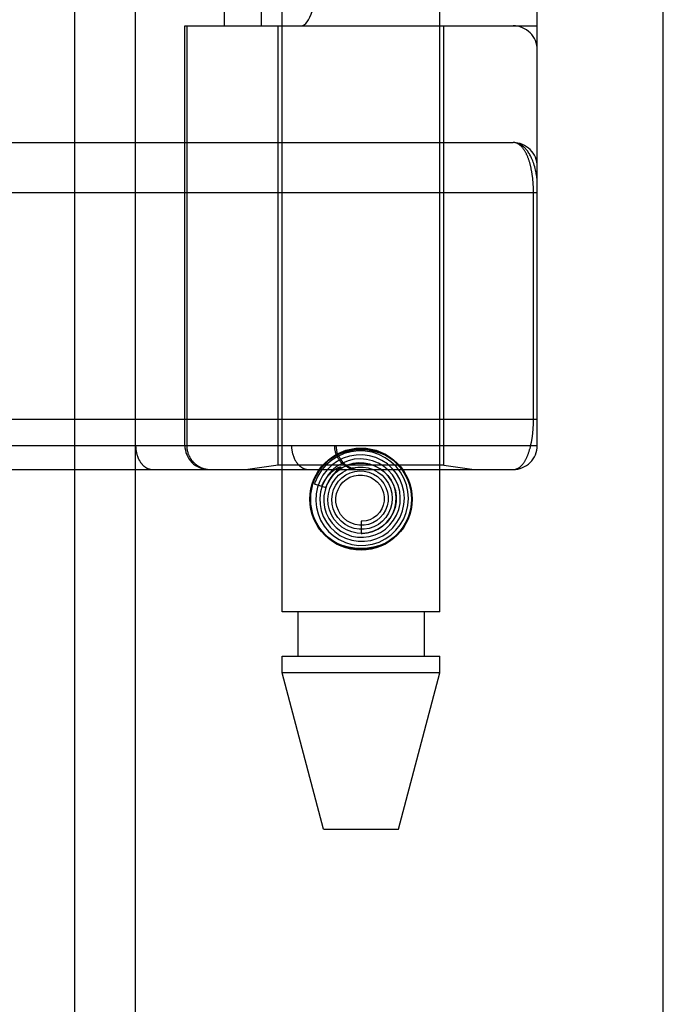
# Model space of a CAD drawing. Header units: inches. Extents: x 0 to 262, y 0 to 169.
# Tile 182 of 256: x 116.04 to 116.839, y 93.585 to 94.808. Entities that reach past the tile are written whole.
import ezdxf

# ---------------------------------------------------------------- set-up
doc = ezdxf.new("R2010")
doc.units = ezdxf.units.IN
doc.header["$LTSCALE"] = 14.384615
doc.header["$MEASUREMENT"] = 0
doc.linetypes.add('HIDDEN', pattern=[0.2, 0.1, -0.1])
doc.layers.get('0').update_dxf_attribs({"linetype": 'CONTINUOUS'})
doc.layers.add('RIGHTHAND_DOOR_ASSEMBLY', color=7, linetype='CONTINUOUS')

msp = doc.modelspace()

# ---------------------------------------------------------------- linework, layer by layer
at = {"color": 3, "linetype": 'Continuous'}
msp.add_line((116.8387, 49.3295), (116.8387, 125.8592), dxfattribs=at)
at = {"layer": 'RIGHTHAND_DOOR_ASSEMBLY', "color": 8, "linetype": 'HIDDEN'}
for p, q in [((116.1079, 120.9005), (116.1079, 49.5505)), ((116.3654, 94.0725), (116.3654, 97.2549)), ((116.5614, 94.0725), (116.5614, 97.2549)), ((116.0507, 96.9518), (116.0507, 94.2493)), ((116.3072, 96.9518), (116.3072, 94.2493)), ((116.1836, 96.9218), (116.1836, 94.2793)), ((116.3772, 96.9218), (116.3772, 94.2793)), ((116.4302, 96.9218), (116.4302, 94.2793)), ((116.4322, 96.9218), (116.4322, 94.2793)), ((116.6822, 94.2793), (116.6822, 96.9218)), ((116.2938, 94.8005), (116.2938, 96.4005)), ((116.3397, 94.8005), (116.3397, 96.4005)), ((116.6522, 96.4005), (116.6522, 94.8005)), ((116.2447, 94.8005), (116.6822, 94.8005)), ((116.2447, 94.2793), (116.2447, 94.8005)), ((116.247, 94.8005), (116.247, 94.2793)), ((116.3604, 94.2546), (116.3604, 94.8005)), ((116.5664, 94.2546), (116.5664, 94.8005)), ((115.7713, 94.6556), (116.6522, 94.6555)), ((116.6776, 94.3118), (116.6776, 94.5939)), ((115.7784, 94.3118), (116.6822, 94.3118)), ((116.0187, 94.2793), (116.6822, 94.2793)), ((115.7784, 94.2493), (116.6522, 94.2493)), ((116.3604, 94.2546), (116.3229, 94.2493)), ((116.5664, 94.2546), (116.3604, 94.2546)), ((116.435, 94.2493), (116.4345, 94.2488)), ((116.4365, 94.2506), (116.435, 94.2493)), ((116.4367, 94.2509), (116.4365, 94.2506)), ((116.5664, 94.2546), (116.6039, 94.2493)), ((116.4337, 94.2481), (116.4332, 94.2476)), ((116.4341, 94.2485), (116.4337, 94.2481)), ((116.4345, 94.2488), (116.4341, 94.2485)), ((116.4054, 94.2314), (116.4197, 94.2268)), ((116.4634, 94.185), (116.4634, 94.17)), ((116.5614, 94.0725), (116.3654, 94.0725)), ((116.3849, 94.0725), (116.3849, 94.0175)), ((116.5419, 94.0725), (116.5419, 94.0175)), ((116.3654, 94.0175), (116.5614, 94.0175)), ((116.3654, 93.9966), (116.3654, 94.0175)), ((116.5614, 93.9966), (116.5614, 94.0175)), ((116.5614, 93.9966), (116.3654, 93.9966)), ((116.4169, 93.8025), (116.3654, 93.9966)), ((116.5099, 93.8025), (116.5614, 93.9966)), ((116.4169, 93.8025), (116.5099, 93.8025))]:
    msp.add_line(p, q, dxfattribs=at)
at = {"layer": 'RIGHTHAND_DOOR_ASSEMBLY', "color": 3, "linetype": 'Continuous'}
msp.add_line((116.1829, 120.9005), (116.1829, 49.5505), dxfattribs=at)
at = {"layer": 'RIGHTHAND_DOOR_ASSEMBLY', "color": 8, "linetype": 'HIDDEN'}
for points in [[(116.6822, 94.6055), (116.6822, 94.6061), (116.6821, 94.6068), (116.6821, 94.6074), (116.6821, 94.6081), (116.682, 94.6089), (116.6819, 94.6097), (116.6819, 94.6106), (116.6818, 94.6116), (116.6816, 94.6126), (116.6815, 94.6138), (116.6813, 94.6151), (116.681, 94.6165), (116.6807, 94.618), (116.6804, 94.6197), (116.68, 94.6215), (116.6795, 94.6234), (116.679, 94.6254), (116.6784, 94.6275), (116.6778, 94.6294), (116.6771, 94.6312), (116.6765, 94.6329), (116.6758, 94.6345), (116.6752, 94.6361), (116.6745, 94.6375), (116.6738, 94.6389), (116.6731, 94.6401), (116.6724, 94.6413), (116.6717, 94.6425), (116.671, 94.6436), (116.6703, 94.6446), (116.6696, 94.6455), (116.6689, 94.6464), (116.6682, 94.6473), (116.6675, 94.648), (116.6668, 94.6488), (116.6661, 94.6495), (116.6654, 94.6501), (116.6647, 94.6507), (116.664, 94.6513), (116.6633, 94.6518), (116.6625, 94.6523), (116.6618, 94.6527), (116.6611, 94.6532), (116.6604, 94.6535), (116.6597, 94.6539), (116.659, 94.6542), (116.6583, 94.6544), (116.6576, 94.6547), (116.6569, 94.6549), (116.6562, 94.6551), (116.6555, 94.6552), (116.6549, 94.6553), (116.6542, 94.6554), (116.6535, 94.6555), (116.6528, 94.6555), (116.6522, 94.6555)], [(116.6776, 94.5939), (116.6776, 94.5947), (116.6775, 94.5955), (116.6775, 94.5963), (116.6775, 94.5971), (116.6775, 94.598), (116.6775, 94.5988), (116.6774, 94.5996), (116.6774, 94.6005), (116.6774, 94.6013), (116.6773, 94.6021), (116.6773, 94.603), (116.6772, 94.6038), (116.6772, 94.6047), (116.6771, 94.6055), (116.677, 94.6064), (116.677, 94.6072), (116.6769, 94.6081), (116.6768, 94.609), (116.6767, 94.6098), (116.6766, 94.6107), (116.6765, 94.6116), (116.6764, 94.6125), (116.6763, 94.6134), (116.6762, 94.6143), (116.676, 94.6151), (116.6759, 94.616), (116.6758, 94.6169), (116.6756, 94.6178), (116.6755, 94.6187), (116.6753, 94.6196), (116.6752, 94.6204), (116.675, 94.6213), (116.6748, 94.6222), (116.6747, 94.623), (116.6745, 94.6239), (116.6743, 94.6248), (116.6741, 94.6256), (116.6739, 94.6265), (116.6737, 94.6273), (116.6735, 94.6282), (116.6732, 94.629), (116.673, 94.6298), (116.6728, 94.6307), (116.6725, 94.6315), (116.6723, 94.6323), (116.672, 94.6331), (116.6718, 94.6339), (116.6715, 94.6347), (116.6712, 94.6355), (116.6709, 94.6363), (116.6706, 94.6371), (116.6703, 94.6378), (116.67, 94.6386), (116.6697, 94.6393), (116.6694, 94.6401), (116.669, 94.6408), (116.6687, 94.6415), (116.6683, 94.6422), (116.668, 94.6429), (116.6676, 94.6436), (116.6673, 94.6442), (116.6669, 94.6449), (116.6665, 94.6455), (116.6661, 94.6461), (116.6657, 94.6468), (116.6653, 94.6474), (116.6648, 94.6479), (116.6644, 94.6485), (116.664, 94.649), (116.6635, 94.6496), (116.6631, 94.6501), (116.6626, 94.6506), (116.6621, 94.651), (116.6616, 94.6515), (116.6611, 94.6519), (116.6606, 94.6523), (116.6601, 94.6527), (116.6596, 94.6531), (116.6591, 94.6534), (116.6586, 94.6538), (116.658, 94.6541), (116.6575, 94.6543), (116.6569, 94.6546), (116.6564, 94.6548), (116.6558, 94.655), (116.6552, 94.6552), (116.6546, 94.6553), (116.654, 94.6554), (116.6534, 94.6555), (116.6528, 94.6555), (116.6522, 94.6555)], [(116.6822, 94.593), (115.7719, 94.5931)], [(116.6522, 94.2493), (116.6528, 94.2493), (116.6534, 94.2493), (116.654, 94.2494), (116.6546, 94.2495), (116.6551, 94.2497), (116.6557, 94.2498), (116.6563, 94.25), (116.6568, 94.2502), (116.6574, 94.2504), (116.6579, 94.2507), (116.6584, 94.251), (116.6589, 94.2513), (116.6595, 94.2516), (116.66, 94.252), (116.6605, 94.2523), (116.661, 94.2527), (116.6614, 94.2531), (116.6619, 94.2536), (116.6624, 94.254), (116.6628, 94.2545), (116.6633, 94.255), (116.6637, 94.2555), (116.6642, 94.256), (116.6646, 94.2566), (116.665, 94.2571), (116.6654, 94.2577), (116.6658, 94.2583), (116.6662, 94.2589), (116.6666, 94.2595), (116.667, 94.2601), (116.6673, 94.2607), (116.6677, 94.2614), (116.6681, 94.2621), (116.6684, 94.2627), (116.6687, 94.2634), (116.6691, 94.2641), (116.6694, 94.2648), (116.6697, 94.2655), (116.67, 94.2663), (116.6703, 94.267), (116.6706, 94.2677), (116.6709, 94.2685), (116.6712, 94.2693), (116.6715, 94.27), (116.6717, 94.2708), (116.672, 94.2716), (116.6722, 94.2724), (116.6725, 94.2732), (116.6727, 94.274), (116.673, 94.2748), (116.6732, 94.2756), (116.6734, 94.2764), (116.6736, 94.2772), (116.6738, 94.2781), (116.674, 94.2789), (116.6742, 94.2797), (116.6744, 94.2806), (116.6746, 94.2814), (116.6748, 94.2822), (116.6749, 94.2831), (116.6751, 94.284), (116.6753, 94.2848), (116.6754, 94.2857), (116.6756, 94.2865), (116.6757, 94.2874), (116.6758, 94.2883), (116.676, 94.2891), (116.6761, 94.29), (116.6762, 94.2909), (116.6763, 94.2917), (116.6764, 94.2926), (116.6765, 94.2934), (116.6766, 94.2943), (116.6767, 94.2951), (116.6768, 94.296), (116.6769, 94.2968), (116.677, 94.2977), (116.677, 94.2985), (116.6771, 94.2994), (116.6772, 94.3002), (116.6772, 94.301), (116.6773, 94.3019), (116.6773, 94.3027), (116.6774, 94.3035), (116.6774, 94.3044), (116.6774, 94.3052), (116.6775, 94.306), (116.6775, 94.3068), (116.6775, 94.3076), (116.6775, 94.3085), (116.6775, 94.3093), (116.6776, 94.3101), (116.6776, 94.311), (116.6776, 94.3118)], [(116.1836, 94.2793), (116.1836, 94.2786), (116.1836, 94.278), (116.1837, 94.2773), (116.1837, 94.2767), (116.1838, 94.276), (116.1838, 94.2754), (116.1839, 94.2747), (116.1839, 94.2741), (116.184, 94.2734), (116.1841, 94.2728), (116.1842, 94.2722), (116.1844, 94.2715), (116.1845, 94.2709), (116.1846, 94.2703), (116.1848, 94.2696), (116.1849, 94.269), (116.1851, 94.2684), (116.1852, 94.2678), (116.1854, 94.2672), (116.1856, 94.2666), (116.1858, 94.266), (116.186, 94.2654), (116.1862, 94.2649), (116.1865, 94.2643), (116.1867, 94.2637), (116.1869, 94.2632), (116.1872, 94.2626), (116.1875, 94.2621), (116.1877, 94.2615), (116.188, 94.261), (116.1883, 94.2605), (116.1886, 94.26), (116.1889, 94.2595), (116.1892, 94.259), (116.1895, 94.2585), (116.1898, 94.2581), (116.1902, 94.2576), (116.1905, 94.2572), (116.1909, 94.2567), (116.1912, 94.2563), (116.1916, 94.2559), (116.1919, 94.2555), (116.1923, 94.2551), (116.1927, 94.2547), (116.1931, 94.2543), (116.1934, 94.254), (116.1938, 94.2536), (116.1942, 94.2533), (116.1946, 94.253), (116.195, 94.2527), (116.1955, 94.2524), (116.1959, 94.2521), (116.1963, 94.2518), (116.1967, 94.2516), (116.1972, 94.2513), (116.1976, 94.2511), (116.198, 94.2509), (116.1985, 94.2507), (116.1989, 94.2505), (116.1994, 94.2503), (116.1998, 94.2501), (116.2002, 94.25), (116.2007, 94.2499), (116.2012, 94.2497), (116.2016, 94.2496), (116.2021, 94.2495), (116.2025, 94.2495), (116.203, 94.2494), (116.2035, 94.2494), (116.2039, 94.2493), (116.2044, 94.2493), (116.2048, 94.2493)], [(116.247, 94.2793), (116.247, 94.2786), (116.247, 94.278), (116.2471, 94.2773), (116.2471, 94.2767), (116.2472, 94.276), (116.2472, 94.2754), (116.2473, 94.2747), (116.2474, 94.2741), (116.2476, 94.2734), (116.2477, 94.2728), (116.2478, 94.2722), (116.248, 94.2715), (116.2482, 94.2709), (116.2484, 94.2703), (116.2486, 94.2696), (116.2488, 94.269), (116.249, 94.2684), (116.2493, 94.2678), (116.2495, 94.2672), (116.2498, 94.2666), (116.2501, 94.266), (116.2503, 94.2654), (116.2507, 94.2649), (116.251, 94.2643), (116.2513, 94.2637), (116.2516, 94.2632), (116.252, 94.2626), (116.2524, 94.2621), (116.2527, 94.2615), (116.2531, 94.261), (116.2535, 94.2605), (116.2539, 94.26), (116.2544, 94.2595), (116.2548, 94.259), (116.2552, 94.2585), (116.2557, 94.2581), (116.2561, 94.2576), (116.2566, 94.2572), (116.2571, 94.2567), (116.2576, 94.2563), (116.2581, 94.2559), (116.2586, 94.2555), (116.2591, 94.2551), (116.2596, 94.2547), (116.2602, 94.2543), (116.2607, 94.254), (116.2613, 94.2536), (116.2618, 94.2533), (116.2624, 94.253), (116.263, 94.2527), (116.2635, 94.2524), (116.2641, 94.2521), (116.2647, 94.2518), (116.2653, 94.2516), (116.2659, 94.2513), (116.2665, 94.2511), (116.2671, 94.2509), (116.2677, 94.2507), (116.2684, 94.2505), (116.269, 94.2503), (116.2696, 94.2501), (116.2702, 94.25), (116.2709, 94.2499), (116.2715, 94.2497), (116.2722, 94.2496), (116.2728, 94.2495), (116.2734, 94.2495), (116.2741, 94.2494), (116.2747, 94.2494), (116.2754, 94.2493), (116.276, 94.2493), (116.2767, 94.2493)], [(116.3772, 94.2793), (116.3772, 94.2786), (116.3772, 94.278), (116.3772, 94.2773), (116.3772, 94.2767), (116.3773, 94.276), (116.3773, 94.2754), (116.3774, 94.2747), (116.3775, 94.2741), (116.3776, 94.2734), (116.3777, 94.2728), (116.3778, 94.2722), (116.3779, 94.2715), (116.378, 94.2709), (116.3781, 94.2703), (116.3783, 94.2696), (116.3784, 94.269), (116.3786, 94.2684), (116.3788, 94.2678), (116.379, 94.2672), (116.3792, 94.2666), (116.3794, 94.266), (116.3796, 94.2654), (116.3798, 94.2649), (116.38, 94.2643), (116.3802, 94.2637), (116.3805, 94.2632), (116.3807, 94.2626), (116.381, 94.2621), (116.3813, 94.2615), (116.3815, 94.261), (116.3818, 94.2605), (116.3821, 94.26), (116.3824, 94.2595), (116.3827, 94.259), (116.3831, 94.2585), (116.3834, 94.2581), (116.3837, 94.2576), (116.384, 94.2572), (116.3844, 94.2567), (116.3847, 94.2563), (116.3851, 94.2559), (116.3855, 94.2555), (116.3858, 94.2551), (116.3862, 94.2547), (116.3866, 94.2543), (116.387, 94.254), (116.3874, 94.2536), (116.3878, 94.2533), (116.3882, 94.253), (116.3886, 94.2527), (116.389, 94.2524), (116.3894, 94.2521), (116.3898, 94.2518), (116.3903, 94.2516), (116.3907, 94.2513), (116.3911, 94.2511), (116.3916, 94.2509), (116.392, 94.2507), (116.3924, 94.2505), (116.3929, 94.2503), (116.3933, 94.2501), (116.3938, 94.25), (116.3942, 94.2499), (116.3947, 94.2497), (116.3951, 94.2496), (116.3956, 94.2495), (116.3961, 94.2495), (116.3965, 94.2494), (116.397, 94.2494), (116.3975, 94.2493), (116.3979, 94.2493), (116.3984, 94.2493)], [(116.4098, 94.2465), (116.4144, 94.2528), (116.4198, 94.2583), (116.426, 94.2631), (116.4328, 94.2671), (116.4401, 94.2701), (116.4477, 94.2723), (116.4555, 94.2736), (116.4634, 94.274), (116.4713, 94.2736), (116.4791, 94.2723), (116.4867, 94.2701), (116.494, 94.2671), (116.5008, 94.2631), (116.507, 94.2583), (116.5124, 94.2528), (116.5171, 94.2465)], [(116.4302, 94.2793), (116.4302, 94.2786), (116.4303, 94.278), (116.4303, 94.2773), (116.4303, 94.2767), (116.4304, 94.276), (116.4305, 94.2754), (116.4306, 94.2747), (116.4307, 94.2741), (116.4308, 94.2734), (116.4309, 94.2728), (116.4311, 94.2722), (116.4312, 94.2715), (116.4314, 94.2709), (116.4316, 94.2703), (116.4318, 94.2696), (116.432, 94.269), (116.4322, 94.2684), (116.4325, 94.2678), (116.4327, 94.2672), (116.433, 94.2666), (116.4333, 94.266), (116.4336, 94.2654), (116.4339, 94.2649), (116.4342, 94.2643), (116.4345, 94.2637), (116.4349, 94.2632), (116.4352, 94.2626), (116.4356, 94.2621), (116.436, 94.2615), (116.4364, 94.261), (116.4368, 94.2605), (116.4372, 94.26), (116.4376, 94.2595), (116.438, 94.259), (116.4385, 94.2585), (116.4389, 94.2581), (116.4394, 94.2576), (116.4399, 94.2572), (116.4403, 94.2567), (116.4408, 94.2563), (116.4413, 94.2559), (116.4418, 94.2555), (116.4424, 94.2551), (116.4429, 94.2547), (116.4434, 94.2543), (116.444, 94.254), (116.4445, 94.2536), (116.4451, 94.2533), (116.4456, 94.253), (116.4462, 94.2527), (116.4468, 94.2524), (116.4474, 94.2521), (116.448, 94.2518), (116.4486, 94.2516), (116.4492, 94.2513), (116.4498, 94.2511), (116.4504, 94.2509), (116.451, 94.2507), (116.4516, 94.2505), (116.4522, 94.2503), (116.4529, 94.2501), (116.4535, 94.25), (116.4541, 94.2499), (116.4548, 94.2497), (116.4554, 94.2496), (116.456, 94.2495), (116.4567, 94.2495), (116.4573, 94.2494), (116.458, 94.2494), (116.4586, 94.2493), (116.4593, 94.2493), (116.4599, 94.2493)], [(116.4414, 94.2633), (116.434, 94.2595), (116.4273, 94.2547), (116.4213, 94.2489), (116.4162, 94.2423), (116.4122, 94.235), (116.4093, 94.2272), (116.4076, 94.219), (116.4072, 94.2106), (116.408, 94.2022), (116.41, 94.1941), (116.4132, 94.1863), (116.4176, 94.1791), (116.423, 94.1725), (116.4293, 94.1669), (116.4364, 94.1622), (116.4441, 94.1587), (116.4522, 94.1563), (116.4607, 94.1551), (116.4692, 94.1552), (116.4776, 94.1566), (116.4858, 94.1592), (116.4935, 94.163)], [(116.4935, 94.163), (116.5005, 94.1679), (116.5068, 94.1738), (116.5121, 94.1805), (116.5164, 94.188), (116.5196, 94.196), (116.5215, 94.2045), (116.5222, 94.2131), (116.5216, 94.2218), (116.5197, 94.2302), (116.5166, 94.2384), (116.5123, 94.246), (116.507, 94.2529), (116.5006, 94.2589), (116.4935, 94.264), (116.4857, 94.2679), (116.4774, 94.2707), (116.4687, 94.2722), (116.4599, 94.2725), (116.4512, 94.2714), (116.4426, 94.2691), (116.4345, 94.2656), (116.427, 94.2609)], [(116.4832, 94.1636), (116.4905, 94.167), (116.4971, 94.1716), (116.503, 94.177), (116.508, 94.1833), (116.512, 94.1903), (116.5149, 94.1979), (116.5166, 94.2058), (116.5172, 94.2138), (116.5165, 94.2219), (116.5146, 94.2298), (116.5115, 94.2374), (116.5073, 94.2444), (116.5021, 94.2507), (116.4961, 94.2562), (116.4892, 94.2607), (116.4817, 94.2641), (116.4738, 94.2664), (116.4657, 94.2675), (116.4574, 94.2673), (116.4493, 94.2659), (116.4414, 94.2633)], [(116.4737, 94.166), (116.4808, 94.168), (116.4876, 94.1712), (116.4938, 94.1753), (116.4993, 94.1804), (116.5039, 94.1862), (116.5076, 94.1927), (116.5102, 94.1998), (116.5118, 94.2071), (116.5122, 94.2146), (116.5114, 94.2221), (116.5094, 94.2295), (116.5064, 94.2364), (116.5023, 94.2428), (116.4973, 94.2485), (116.4914, 94.2534), (116.4849, 94.2573), (116.4778, 94.2602), (116.4703, 94.2619), (116.4627, 94.2625), (116.455, 94.262), (116.4475, 94.2602)], [(116.427, 94.2609), (116.4203, 94.2551), (116.4144, 94.2485), (116.4096, 94.241), (116.4059, 94.2329), (116.4054, 94.2314)], [(116.4475, 94.2602), (116.4404, 94.2573), (116.4337, 94.2534), (116.4277, 94.2484), (116.4226, 94.2427), (116.4184, 94.2361), (116.4152, 94.229), (116.4131, 94.2215), (116.4122, 94.2137), (116.4125, 94.2059), (116.414, 94.1982), (116.4166, 94.1908), (116.4204, 94.1839), (116.4251, 94.1776), (116.4308, 94.1721), (116.4372, 94.1675), (116.4443, 94.164), (116.4519, 94.1615), (116.4597, 94.1602), (116.4677, 94.1601), (116.4756, 94.1613), (116.4832, 94.1636)], [(116.4147, 94.2283), (116.4153, 94.2297), (116.4159, 94.2311), (116.4165, 94.2323), (116.4172, 94.2335), (116.4178, 94.2346), (116.4184, 94.2357), (116.419, 94.2367), (116.4196, 94.2376), (116.4203, 94.2385), (116.4209, 94.2393), (116.4215, 94.2401), (116.4221, 94.2409), (116.4227, 94.2416), (116.4232, 94.2422), (116.4238, 94.2429), (116.4243, 94.2435), (116.4249, 94.244), (116.4254, 94.2445), (116.4259, 94.245), (116.4264, 94.2455), (116.4269, 94.2459), (116.4273, 94.2463), (116.4278, 94.2467), (116.4282, 94.2471), (116.4286, 94.2474), (116.4291, 94.2478), (116.4294, 94.2481), (116.4298, 94.2484), (116.4302, 94.2487), (116.4306, 94.2489), (116.4309, 94.2492), (116.4313, 94.2494), (116.4316, 94.2496), (116.432, 94.2499), (116.4323, 94.2501), (116.4326, 94.2503), (116.4329, 94.2505), (116.4333, 94.2507), (116.4336, 94.2509), (116.4339, 94.251), (116.4342, 94.2512), (116.4345, 94.2514), (116.4348, 94.2515), (116.4351, 94.2517), (116.4354, 94.2518), (116.4357, 94.2519), (116.436, 94.252), (116.4362, 94.2522), (116.4365, 94.2523), (116.4367, 94.2523), (116.437, 94.2524), (116.4372, 94.2525), (116.4374, 94.2525), (116.4376, 94.2526), (116.4378, 94.2526), (116.438, 94.2526), (116.4381, 94.2525), (116.4381, 94.2523), (116.438, 94.2522), (116.4378, 94.252), (116.4377, 94.2518), (116.4375, 94.2516), (116.4374, 94.2515), (116.4372, 94.2513), (116.437, 94.2512), (116.4369, 94.251), (116.4367, 94.2509)], [(116.4604, 94.2575), (116.4533, 94.2566), (116.4465, 94.2546), (116.44, 94.2515), (116.4341, 94.2474), (116.4289, 94.2425), (116.4246, 94.2368), (116.4211, 94.2305), (116.4187, 94.2236), (116.4174, 94.2165), (116.4172, 94.2093), (116.4182, 94.2021), (116.4202, 94.1951), (116.4234, 94.1885), (116.4275, 94.1825), (116.4325, 94.1772), (116.4383, 94.1727), (116.4448, 94.1692), (116.4517, 94.1667), (116.459, 94.1653), (116.4663, 94.1651), (116.4737, 94.166)], [(116.4197, 94.2268), (116.4203, 94.2284), (116.4234, 94.2349), (116.4275, 94.2409), (116.4326, 94.2461), (116.4383, 94.2504), (116.4447, 94.2538), (116.4515, 94.2561), (116.4585, 94.2574), (116.4657, 94.2574), (116.4728, 94.2564), (116.4795, 94.2542), (116.4859, 94.251), (116.4916, 94.2469), (116.4966, 94.2419), (116.5008, 94.2361), (116.5039, 94.2298), (116.5061, 94.2231), (116.5071, 94.2162), (116.507, 94.2092), (116.5058, 94.2023), (116.5035, 94.1957)], [(116.4274, 94.2318), (116.4311, 94.2373), (116.4356, 94.2421), (116.4409, 94.2462), (116.4467, 94.2493), (116.453, 94.2514), (116.4594, 94.2524), (116.466, 94.2524), (116.4724, 94.2513), (116.4786, 94.2492), (116.4843, 94.2461), (116.4895, 94.2421), (116.4939, 94.2374), (116.4974, 94.232), (116.5, 94.2261), (116.5016, 94.2199), (116.5022, 94.2135), (116.5017, 94.2071), (116.5001, 94.2009), (116.4976, 94.1951), (116.4942, 94.1898)], [(116.4634, 94.17), (116.4647, 94.17), (116.4714, 94.1706), (116.4781, 94.1723), (116.4843, 94.1751), (116.4901, 94.1788), (116.4952, 94.1834), (116.4996, 94.1887), (116.503, 94.1947), (116.5054, 94.2012), (116.5068, 94.208), (116.5071, 94.2149), (116.5063, 94.2218), (116.5044, 94.2285), (116.5015, 94.2349), (116.4976, 94.2407), (116.4928, 94.2458), (116.4873, 94.2502), (116.4811, 94.2536), (116.4744, 94.256), (116.4675, 94.2573), (116.4604, 94.2575)], [(116.4332, 94.2476), (116.433, 94.2474), (116.4327, 94.2472), (116.4324, 94.2469), (116.4321, 94.2466), (116.4318, 94.2463), (116.4315, 94.246), (116.4312, 94.2457), (116.4309, 94.2453), (116.4305, 94.2449), (116.4301, 94.2445), (116.4298, 94.2441), (116.4294, 94.2436), (116.4289, 94.2431), (116.4285, 94.2426), (116.4281, 94.2421), (116.4276, 94.2415), (116.4271, 94.2409), (116.4267, 94.2403), (116.4262, 94.2396), (116.4257, 94.2389), (116.4252, 94.2381), (116.4247, 94.2373), (116.4241, 94.2365), (116.4236, 94.2356), (116.4231, 94.2347), (116.4226, 94.2337), (116.4221, 94.2327), (116.4216, 94.2316), (116.4211, 94.2305), (116.4206, 94.2293), (116.4201, 94.2281), (116.4196, 94.2268)], [(116.4873, 94.1895), (116.4829, 94.1859), (116.478, 94.1831), (116.4727, 94.1812), (116.4672, 94.1802), (116.4615, 94.1801), (116.456, 94.1811), (116.4508, 94.1829), (116.4459, 94.1857), (116.4416, 94.1892), (116.4381, 94.1934), (116.4353, 94.1982), (116.4333, 94.2033), (116.4323, 94.2087), (116.4322, 94.2141), (116.4331, 94.2195), (116.4349, 94.2246), (116.4376, 94.2293), (116.441, 94.2335), (116.4451, 94.2369)], [(116.4355, 94.2348), (116.4397, 94.2391), (116.4446, 94.2426), (116.4499, 94.2452), (116.4557, 94.2468), (116.4616, 94.2475), (116.4675, 94.2472), (116.4732, 94.2459), (116.4787, 94.2436), (116.4837, 94.2405), (116.488, 94.2366), (116.4916, 94.232), (116.4944, 94.2268), (116.4962, 94.2213), (116.4971, 94.2156), (116.497, 94.2098), (116.4959, 94.2042), (116.4939, 94.1988), (116.491, 94.1939), (116.4873, 94.1895)], [(116.4451, 94.2369), (116.4497, 94.2396), (116.4547, 94.2415), (116.4599, 94.2424), (116.4652, 94.2424), (116.4704, 94.2415), (116.4753, 94.2397), (116.4799, 94.2371), (116.4838, 94.2337), (116.4871, 94.2297), (116.4896, 94.2251), (116.4913, 94.2203), (116.4921, 94.2152), (116.492, 94.2101), (116.491, 94.2051), (116.4891, 94.2003), (116.4864, 94.1961), (116.483, 94.1923), (116.479, 94.1893)], [(116.5035, 94.1957), (116.5002, 94.1896), (116.4959, 94.1841), (116.4909, 94.1794), (116.4851, 94.1755), (116.4789, 94.1726), (116.4722, 94.1708), (116.4654, 94.17), (116.4586, 94.1704), (116.4519, 94.1719), (116.4455, 94.1744), (116.4397, 94.1778), (116.4345, 94.1822), (116.4301, 94.1874), (116.4266, 94.1931), (116.4241, 94.1994), (116.4226, 94.2059), (116.4222, 94.2126), (116.4229, 94.2193), (116.4246, 94.2257), (116.4274, 94.2318)], [(116.4942, 94.1898), (116.4899, 94.1851), (116.4849, 94.1812), (116.4794, 94.1782), (116.4735, 94.1762), (116.4673, 94.1752), (116.461, 94.1752), (116.4549, 94.1762), (116.449, 94.1782), (116.4436, 94.1812), (116.4388, 94.1851), (116.4346, 94.1896), (116.4313, 94.1948), (116.429, 94.2005), (116.4276, 94.2064), (116.4272, 94.2125), (116.4278, 94.2185), (116.4294, 94.2244), (116.432, 94.2298), (116.4355, 94.2348)], [(116.479, 94.1893), (116.4745, 94.187), (116.4697, 94.1856), (116.4648, 94.185), (116.4634, 94.185)], [(116.5171, 94.1786), (116.5124, 94.1723), (116.507, 94.1667), (116.5008, 94.162), (116.494, 94.158), (116.4867, 94.155), (116.4791, 94.1528), (116.4713, 94.1515), (116.4634, 94.1511), (116.4555, 94.1515), (116.4477, 94.1528), (116.4401, 94.155), (116.4328, 94.158), (116.426, 94.162), (116.4198, 94.1667), (116.4144, 94.1723), (116.4098, 94.1786)]]:
    msp.add_lwpolyline(points, dxfattribs=at)
for radius in [0.0635, 0.0625]:
    msp.add_circle((116.4634, 94.2125), radius, dxfattribs=at)
for centre, start, end in [((116.6522, 94.7705), 0, 90), ((116.6522, 94.6255), 0, 89.9999), ((116.2747, 94.2793), 180, 270), ((116.4622, 94.2793), 180, 270), ((116.6522, 94.2793), 270, 360)]:
    msp.add_arc(centre, 0.03, start, end, dxfattribs=at)
msp.add_ellipse((116.3893, 95.0505), major_axis=(0, 0.25), ratio=0.146965, start_param=-3.141593, end_param=-1.570796, dxfattribs=at)

doc.saveas('drawing.dxf')
